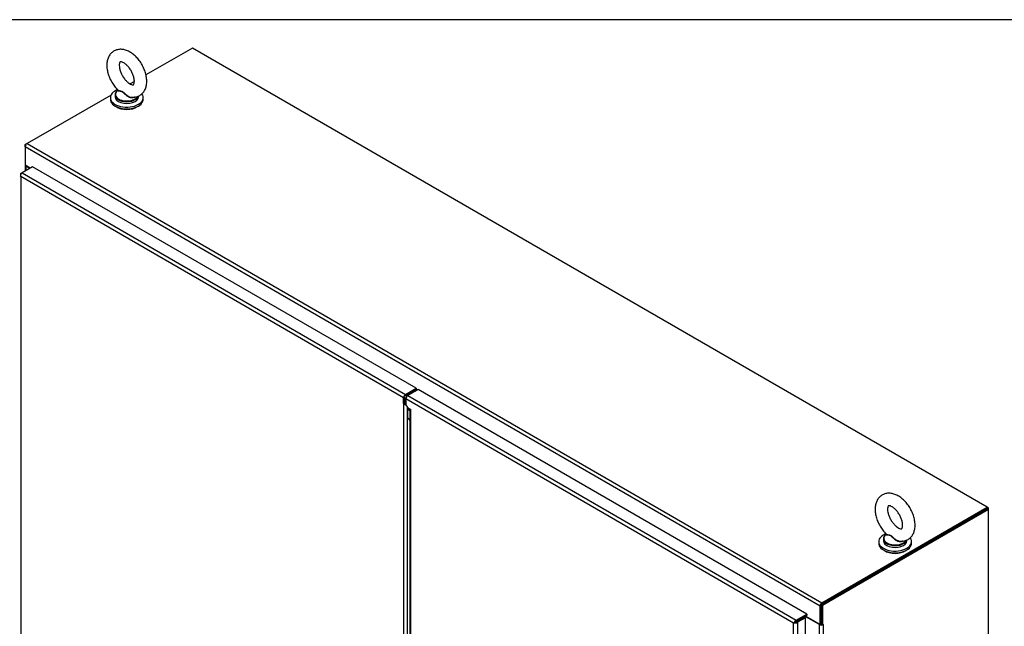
# Model space of a CAD drawing. Header units: inches. Extents: x 1 to 359, y -2 to 239.
# Tile 23 of 23: x 275 to 327, y 207 to 239. Entities that reach past the tile are written whole.
import ezdxf

# ---------------------------------------------------------------- set-up
doc = ezdxf.new("R2010")
doc.units = ezdxf.units.IN
doc.header["$MEASUREMENT"] = 0
for name, color, linetype in [('COM50799-4', 7, 'Continuous'), ('COM50800-1', 7, 'Continuous'), ('COM52265-2', 7, 'Continuous'), ('COM56694-4', 7, 'Continuous'), ('COM71162-6', 7, 'Continuous'), ('Default', 7, 'Continuous'), ('GSK11033', 7, 'Continuous'), ('SCS00680', 7, 'Continuous'), ('WAF25362', 7, 'Continuous'), ('WAM254785', 7, 'Continuous')]:
    doc.layers.add(name, color=color, linetype=linetype)

# ---------------------------------------------------------------- blocks, each defined once
blk = doc.blocks.new('SE5')
at = {"layer": 'COM50799-4', "color": 7, "linetype": 'Continuous'}
for p, q in [((275.555, 231.047), (274.994, 230.723)), ((295.982, 219.254), (275.555, 231.047)), ((274.913, 230.617), (274.9, 230.616)), ((274.926, 230.684), (274.994, 230.723)), ((274.926, 230.529), (274.926, 230.528)), ((274.926, 230.528), (274.926, 230.529)), ((274.926, 230.529), (274.926, 230.529)), ((274.926, 230.528), (274.926, 230.529)), ((274.926, 230.528), (274.926, 230.528)), ((295.319, 218.755), (274.926, 230.528)), ((274.926, 230.528), (274.926, 173.403)), ((274.994, 230.723), (295.42, 218.93)), ((295.42, 218.93), (295.982, 219.254)), ((295.982, 219.254), (295.982, 219.177)), ((295.319, 218.45), (295.319, 218.755)), ((295.386, 218.488), (295.386, 218.794)), ((295.42, 218.853), (295.982, 219.177)), ((295.386, 218.488), (295.319, 218.45)), ((295.319, 218.45), (295.319, 161.935)), ((295.521, 162.187), (295.521, 218.143))]:
    blk.add_line(p, q, dxfattribs=at)
for centre, radius, start, end in [((275.053, 230.641), 0.169, 205.2895, 221.4311), ((275.172, 230.612), 0.26, 175.7057, 198.6064), ((295.533, 218.646), 0.291, 222.4757, 247.9999)]:
    blk.add_arc(centre, radius, start, end, dxfattribs=at)
for centre, major_axis, start_param, end_param in [((275.028, 230.626), (0.143, 0), 2.356194, 2.67172), ((274.994, 230.606), (0.071, 0.124), 0.785398, 1.701633), ((295.42, 218.813), (0.071, 0.124), 0.785398, 2.356194)]:
    blk.add_ellipse(centre, major_axis=major_axis, ratio=0.57735, start_param=start_param, end_param=end_param, dxfattribs=at)
blk.add_open_spline([(295.442, 218.407), (295.441, 218.408), (295.44, 218.41), (295.435, 218.415), (295.432, 218.419), (295.42, 218.432), (295.413, 218.442), (295.402, 218.458), (295.398, 218.464), (295.392, 218.476), (295.389, 218.482), (295.386, 218.488)], degree=3, knots=[0.3332817, 0.3332817, 0.3332817, 0.3332817, 0.375, 0.375, 0.5, 0.5, 0.75, 0.75, 0.875, 0.875, 1, 1, 1, 1], dxfattribs=at)
at = {"layer": 'COM50800-1', "color": 7, "linetype": 'Continuous'}
for p, q in [((326.469, 212.882), (326.38, 212.831)), ((326.469, 212.882), (326.402, 212.921)), ((326.469, 212.804), (326.469, 212.882))]:
    blk.add_line(p, q, dxfattribs=at)
at = {"layer": 'COM52265-2', "color": 7, "linetype": 'Continuous'}
for p, q in [((275.16, 232.223), (275.261, 232.281)), ((275.19, 232.206), (275.16, 232.223)), ((275.16, 232.106), (275.16, 232.223)), ((275.152, 231.139), (275.152, 230.815)), ((275.194, 231.08), (275.194, 230.839)), ((275.403, 230.96), (275.194, 231.08)), ((326.402, 212.843), (317.564, 207.741)), ((326.469, 212.804), (317.631, 207.702)), ((326.402, 212.843), (326.469, 212.804)), ((326.469, 154.07), (326.469, 212.804)), ((317.564, 207.741), (317.564, 206.72)), ((317.564, 207.741), (317.631, 207.702)), ((317.631, 207.702), (317.631, 206.682)), ((316.625, 207.071), (316.625, 207.071)), ((316.693, 207.062), (316.693, 207.11)), ((317.463, 206.677), (316.702, 207.116)), ((317.463, 150.032), (317.463, 206.677)), ((317.564, 206.72), (317.631, 206.682)), ((317.665, 206.701), (317.631, 206.682)), ((317.644, 206.689), (317.665, 206.677)), ((317.665, 206.677), (317.665, 206.701)), ((317.665, 206.677), (317.665, 150.032))]:
    blk.add_line(p, q, dxfattribs=at)
for centre, major_axis, start_param, end_param in [((275.295, 231.139), (0.143, 0), 2.806736, 3.926991), ((317.564, 206.735), (-0.143, 0), 0.785398, 2.356194), ((317.564, 206.735), (-0.048, 0), 1.169795, 1.971798)]:
    blk.add_ellipse(centre, major_axis=major_axis, ratio=0.57735, start_param=start_param, end_param=end_param, dxfattribs=at)
at = {"layer": 'COM56694-4', "color": 7, "linetype": 'Continuous'}
for p, q in [((296.096, 219.188), (295.534, 218.864)), ((295.534, 218.864), (316.225, 206.918)), ((316.787, 207.242), (296.096, 219.188)), ((295.433, 218.689), (295.433, 218.379)), ((316.09, 206.762), (295.433, 218.689)), ((295.433, 218.379), (295.521, 218.226)), ((295.521, 218.226), (295.698, 218.124)), ((295.656, 218.135), (295.656, 161.928)), ((295.698, 161.823), (295.698, 218.124)), ((316.225, 206.918), (316.787, 207.242)), ((316.225, 206.84), (316.787, 207.165)), ((316.787, 207.242), (316.787, 207.165)), ((316.181, 206.815), (316.09, 206.763)), ((316.106, 206.771), (316.09, 206.762)), ((316.09, 206.763), (316.09, 206.762)), ((316.09, 206.763), (316.09, 206.763)), ((316.09, 149.637), (316.09, 206.762)), ((316.09, 206.762), (316.09, 206.762)), ((316.09, 206.762), (316.091, 206.762)), ((316.091, 206.762), (316.181, 206.815)), ((316.181, 206.815), (316.145, 206.826)), ((316.181, 206.815), (316.173, 206.778)), ((316.225, 206.841), (316.181, 206.815)), ((316.181, 206.815), (316.225, 206.84)), ((316.651, 207.086), (316.225, 206.84)), ((316.225, 206.841), (316.225, 206.84)), ((316.225, 206.84), (316.225, 206.84)), ((316.225, 206.84), (316.225, 206.84)), ((316.225, 206.84), (316.225, 206.84)), ((316.718, 207.047), (316.293, 206.802)), ((316.293, 206.802), (316.293, 149.598)), ((316.718, 207.047), (316.651, 207.086)), ((316.718, 149.844), (316.718, 207.047))]:
    blk.add_line(p, q, dxfattribs=at)
for centre, start, end in [((316.318, 206.621), 130.2492, 148.191), ((316.082, 207.031), 271.809, 289.7508)]:
    blk.add_arc(centre, 0.268, start, end, dxfattribs=at)
for centre, major_axis, start_param, end_param in [((295.534, 218.747), (-0.071, -0.124), 3.926991, 5.497787), ((316.225, 206.801), (0.071, 0.124), 0.785398, 1.701633), ((316.191, 206.86), (0.143, 0), 4.581552, 5.497787)]:
    blk.add_ellipse(centre, major_axis=major_axis, ratio=0.57735, start_param=start_param, end_param=end_param, dxfattribs=at)
blk.add_open_spline([(295.656, 218.135), (295.656, 218.132), (295.66, 218.129), (295.674, 218.125), (295.685, 218.123), (295.698, 218.124)], degree=3, knots=[0.5, 0.5, 0.5, 0.5, 0.75, 0.75, 1, 1, 1, 1], dxfattribs=at)
at = {"layer": 'COM71162-6', "color": 7, "linetype": 'Continuous'}
for p, q in [((284.065, 237.364), (281.594, 235.937)), ((326.402, 212.921), (284.065, 237.364)), ((280.984, 235.585), (280.756, 235.453)), ((279.733, 234.863), (275.261, 232.281)), ((317.497, 207.663), (275.16, 232.106)), ((275.16, 232.106), (275.16, 231.125)), ((275.261, 232.281), (317.598, 207.838)), ((275.425, 230.972), (275.16, 231.125)), ((295.93, 219.147), (295.977, 219.12)), ((296.045, 219.159), (295.982, 219.196)), ((317.598, 207.838), (326.402, 212.921)), ((317.598, 207.761), (326.402, 212.843)), ((326.402, 212.843), (326.402, 212.921)), ((317.564, 206.72), (317.564, 207.702)), ((317.497, 206.682), (317.497, 207.663)), ((317.497, 206.682), (316.723, 207.128)), ((317.564, 206.72), (317.497, 206.682))]:
    blk.add_line(p, q, dxfattribs=at)
for centre, major_axis, start_param, end_param in [((275.261, 232.164), (0.071, 0.124), 0.785398, 2.356194), ((317.598, 207.721), (-0.071, -0.124), 3.926991, 5.497787)]:
    blk.add_ellipse(centre, major_axis=major_axis, ratio=0.57735, start_param=start_param, end_param=end_param, dxfattribs=at)
at = {"layer": 'GSK11033', "color": 7, "linetype": 'Continuous'}
for p, q in [((295.61, 218.908), (295.563, 218.935)), ((295.501, 218.261), (295.501, 218.154)), ((295.651, 218.068), (295.501, 218.154)), ((295.656, 218.064), (295.501, 218.154)), ((295.522, 218.142), (295.522, 217.688)), ((295.522, 217.688), (295.656, 217.61)), ((295.522, 217.688), (295.656, 217.544)), ((295.651, 218.151), (295.651, 218.068)), ((316.368, 206.923), (316.191, 206.821)), ((316.191, 206.821), (316.191, 206.821)), ((316.191, 206.821), (316.191, 206.821)), ((316.368, 206.923), (316.368, 206.923)), ((316.368, 206.923), (316.368, 206.923))]:
    blk.add_line(p, q, dxfattribs=at)
at = {"layer": 'SCS00680', "color": 7, "linetype": 'Continuous'}
for p, q in [((280.101, 235.126), (280.078, 235.107)), ((279.948, 234.869), (279.948, 234.772)), ((281.198, 234.772), (281.198, 234.81)), ((321.024, 211.499), (321.001, 211.481)), ((320.871, 211.242), (320.871, 211.145)), ((322.121, 211.145), (322.121, 211.183))]:
    blk.add_line(p, q, dxfattribs=at)
for centre, major_axis, start_param, end_param in [((280.573, 234.869), (-0.625, 0), 5.983057, 6.283185), ((280.573, 234.9), (0.611, 0), 2.514731, 3.221299), ((280.573, 234.869), (-0.625, 0), 0, 0.683047), ((280.573, 234.772), (-0.625, 0), 0, 3.141593), ((280.573, 234.9), (0.611, 0), 3.221299, 5.967857), ((280.573, 234.869), (-0.625, 0), 0.683047, 2.447951), ((280.573, 234.869), (-0.625, 0), 2.447951, 2.954832), ((321.496, 211.242), (-0.625, 0), 5.983057, 6.283185), ((321.496, 211.274), (0.611, 0), 2.514731, 3.221299), ((321.496, 211.242), (-0.625, 0), 0, 0.683047), ((321.496, 211.145), (-0.625, 0), 0, 3.141593), ((321.496, 211.274), (0.611, 0), 3.221299, 5.967857), ((321.496, 211.242), (-0.625, 0), 0.683047, 2.447951), ((321.496, 211.242), (-0.625, 0), 2.447951, 2.954832)]:
    blk.add_ellipse(centre, major_axis=major_axis, ratio=0.57735, start_param=start_param, end_param=end_param, dxfattribs=at)
for points, knots in [([(281.637, 235.597), (281.636, 235.646), (281.632, 235.764), (281.592, 235.982), (281.509, 236.231), (281.391, 236.475), (281.242, 236.701), (281.068, 236.903), (280.873, 237.073), (280.668, 237.199), (280.462, 237.276), (280.265, 237.304), (280.077, 237.286), (279.901, 237.22), (279.75, 237.109), (279.632, 236.959), (279.553, 236.781), (279.51, 236.577), (279.506, 236.35), (279.543, 236.105), (279.62, 235.855), (279.732, 235.609), (279.875, 235.382), (280.007, 235.213), (280.085, 235.143), (280.107, 235.124)], [0, 0, 0, 0, 0.026694, 0.07482, 0.122771, 0.170548, 0.218333, 0.266392, 0.315031, 0.364585, 0.409625, 0.452268, 0.49277, 0.532219, 0.573977, 0.614761, 0.656126, 0.699597, 0.745626, 0.793331, 0.841311, 0.889114, 0.936875, 0.984868, 1, 1, 1, 1]), ([(280.975, 235.597), (280.974, 235.574), (280.972, 235.518), (280.953, 235.445), (280.93, 235.411), (280.926, 235.41), (280.918, 235.405), (280.863, 235.407), (280.77, 235.44), (280.653, 235.514), (280.53, 235.625), (280.412, 235.77), (280.309, 235.938), (280.231, 236.115), (280.184, 236.287), (280.168, 236.437), (280.179, 236.55), (280.204, 236.614), (280.222, 236.631), (280.22, 236.63), (280.246, 236.637), (280.317, 236.625), (280.419, 236.577), (280.539, 236.489), (280.662, 236.364), (280.775, 236.21), (280.87, 236.037), (280.937, 235.86), (280.97, 235.706), (280.973, 235.632), (280.975, 235.597)], [0, 0, 0, 0, 0.018548, 0.053491, 0.089061, 0.127729, 0.169057, 0.20325, 0.239466, 0.274979, 0.311045, 0.348027, 0.385622, 0.423383, 0.460718, 0.497193, 0.532659, 0.567744, 0.604041, 0.646043, 0.683645, 0.71717, 0.752655, 0.788245, 0.824664, 0.861922, 0.899634, 0.937309, 0.974365, 1, 1, 1, 1]), ([(280.824, 234.751), (280.84, 234.748), (280.913, 234.735), (281.055, 234.753), (281.231, 234.812), (281.386, 234.921), (281.506, 235.068), (281.589, 235.243), (281.631, 235.426), (281.635, 235.54), (281.637, 235.597)], [0, 0, 0, 0, 0.033717, 0.174611, 0.311489, 0.45671, 0.598195, 0.741162, 0.891115, 1, 1, 1, 1]), ([(280.979, 234.752), (280.977, 234.751), (280.975, 234.749), (280.93, 234.718), (280.871, 234.707), (280.779, 234.717), (280.748, 234.725), (280.688, 234.747), (280.659, 234.761), (280.575, 234.811), (280.525, 234.854), (280.457, 234.921), (280.435, 234.944), (280.392, 234.987), (280.37, 235.008), (280.325, 235.038), (280.301, 235.048), (280.256, 235.059), (280.235, 235.06), (280.177, 235.065), (280.145, 235.066), (280.102, 235.08), (280.091, 235.092), (280.098, 235.11)], [0.5596581, 0.5596581, 0.5596581, 0.5596581, 0.5625, 0.5625, 0.625, 0.625, 0.65625, 0.65625, 0.6875, 0.6875, 0.75, 0.75, 0.78125, 0.78125, 0.8125, 0.8125, 0.84375, 0.84375, 0.875, 0.875, 0.9375, 0.9375, 1, 1, 1, 1]), ([(280.104, 235.121), (280.109, 235.116), (280.115, 235.113), (280.145, 235.1), (280.177, 235.095), (280.235, 235.085), (280.256, 235.081), (280.3, 235.069), (280.323, 235.059), (280.391, 235.018), (280.434, 234.974), (280.525, 234.89), (280.575, 234.849), (280.685, 234.783), (280.746, 234.758), (280.813, 234.748), (280.818, 234.748), (280.824, 234.747)], [0.0409899, 0.0409899, 0.0409899, 0.0409899, 0.0625, 0.0625, 0.125, 0.125, 0.15625, 0.15625, 0.1875, 0.1875, 0.25, 0.25, 0.3125, 0.3125, 0.375, 0.375, 0.3803805, 0.3803805, 0.3803805, 0.3803805]), ([(322.559, 211.971), (322.558, 212.02), (322.554, 212.137), (322.514, 212.355), (322.431, 212.605), (322.313, 212.848), (322.165, 213.074), (321.991, 213.276), (321.795, 213.447), (321.59, 213.572), (321.384, 213.649), (321.187, 213.678), (320.999, 213.659), (320.824, 213.594), (320.672, 213.482), (320.555, 213.332), (320.475, 213.154), (320.433, 212.951), (320.429, 212.723), (320.466, 212.478), (320.542, 212.228), (320.655, 211.982), (320.797, 211.755), (320.929, 211.587), (321.007, 211.517), (321.029, 211.497)], [0, 0, 0, 0, 0.026694, 0.07482, 0.122771, 0.170548, 0.218333, 0.266392, 0.315031, 0.364585, 0.409625, 0.452268, 0.49277, 0.532219, 0.573977, 0.614761, 0.656126, 0.699597, 0.745626, 0.793331, 0.841311, 0.889114, 0.936875, 0.984868, 1, 1, 1, 1]), ([(321.897, 211.971), (321.896, 211.947), (321.894, 211.891), (321.875, 211.818), (321.852, 211.785), (321.848, 211.784), (321.84, 211.778), (321.785, 211.78), (321.693, 211.813), (321.576, 211.887), (321.453, 211.999), (321.335, 212.143), (321.232, 212.311), (321.154, 212.489), (321.106, 212.661), (321.09, 212.811), (321.102, 212.924), (321.127, 212.988), (321.144, 213.004), (321.143, 213.004), (321.168, 213.011), (321.239, 212.998), (321.341, 212.951), (321.461, 212.862), (321.584, 212.738), (321.698, 212.583), (321.792, 212.41), (321.859, 212.234), (321.892, 212.079), (321.896, 212.006), (321.897, 211.971)], [0, 0, 0, 0, 0.018548, 0.053491, 0.089061, 0.127729, 0.169057, 0.20325, 0.239466, 0.274979, 0.311045, 0.348027, 0.385622, 0.423383, 0.460718, 0.497193, 0.532659, 0.567744, 0.604041, 0.646043, 0.683645, 0.71717, 0.752655, 0.788245, 0.824664, 0.861922, 0.899634, 0.937309, 0.974365, 1, 1, 1, 1]), ([(321.746, 211.125), (321.763, 211.122), (321.835, 211.109), (321.978, 211.126), (322.153, 211.185), (322.308, 211.294), (322.429, 211.442), (322.511, 211.616), (322.553, 211.8), (322.558, 211.914), (322.559, 211.971)], [0, 0, 0, 0, 0.033717, 0.174611, 0.311489, 0.45671, 0.598195, 0.741162, 0.891115, 1, 1, 1, 1]), ([(321.902, 211.126), (321.9, 211.124), (321.898, 211.123), (321.853, 211.091), (321.793, 211.08), (321.701, 211.091), (321.67, 211.098), (321.61, 211.121), (321.581, 211.135), (321.497, 211.185), (321.448, 211.227), (321.379, 211.294), (321.358, 211.317), (321.315, 211.361), (321.292, 211.381), (321.247, 211.412), (321.223, 211.421), (321.179, 211.432), (321.157, 211.434), (321.099, 211.438), (321.067, 211.44), (321.024, 211.453), (321.013, 211.465), (321.021, 211.483)], [0.5596581, 0.5596581, 0.5596581, 0.5596581, 0.5625, 0.5625, 0.625, 0.625, 0.65625, 0.65625, 0.6875, 0.6875, 0.75, 0.75, 0.78125, 0.78125, 0.8125, 0.8125, 0.84375, 0.84375, 0.875, 0.875, 0.9375, 0.9375, 1, 1, 1, 1]), ([(321.026, 211.494), (321.031, 211.49), (321.037, 211.486), (321.067, 211.473), (321.1, 211.468), (321.158, 211.459), (321.178, 211.455), (321.222, 211.442), (321.245, 211.432), (321.313, 211.391), (321.356, 211.347), (321.447, 211.263), (321.497, 211.222), (321.608, 211.156), (321.669, 211.131), (321.736, 211.122), (321.741, 211.121), (321.746, 211.121)], [0.0409899, 0.0409899, 0.0409899, 0.0409899, 0.0625, 0.0625, 0.125, 0.125, 0.15625, 0.15625, 0.1875, 0.1875, 0.25, 0.25, 0.3125, 0.3125, 0.375, 0.375, 0.3803805, 0.3803805, 0.3803805, 0.3803805])]:
    blk.add_open_spline(points, degree=3, knots=knots, dxfattribs=at)
for points in [[(280.098, 235.11), (280.099, 235.113), (280.101, 235.116), (280.103, 235.119)], [(321.021, 211.483), (321.022, 211.486), (321.023, 211.489), (321.025, 211.492)]]:
    blk.add_open_spline(points, degree=3, dxfattribs=at)
at = {"layer": 'WAF25362', "color": 7, "linetype": 'Continuous'}
for p, q in [((279.698, 234.723), (279.698, 234.634)), ((281.448, 234.634), (281.448, 234.723)), ((320.621, 211.096), (320.621, 211.007)), ((322.371, 211.007), (322.371, 211.096))]:
    blk.add_line(p, q, dxfattribs=at)
for centre, start_param, end_param in [((280.573, 234.723), 5.316995, 6.283185), ((280.573, 234.723), 0, 3.548633), ((280.573, 234.634), 0, 3.141593), ((321.496, 211.096), 5.285282, 6.283185), ((321.496, 211.096), 0, 3.548633), ((321.496, 211.007), 0, 3.141593)]:
    blk.add_ellipse(centre, major_axis=(-0.875, 0), ratio=0.57735, start_param=start_param, end_param=end_param, dxfattribs=at)
at = {"layer": 'WAM254785', "color": 7, "linetype": 'Continuous'}
for centre in [(280.573, 234.531), (321.496, 210.905)]:
    blk.add_ellipse(centre, major_axis=(-0.75, 0), ratio=0.57735, start_param=0.705194, end_param=2.436399, dxfattribs=at)
blk = doc.blocks.new('BORDER')
at = {"layer": 'Default', "color": 7, "linetype": 'Continuous'}
blk.add_line((0, 27.86), (-41.86, 27.86), dxfattribs=at)

msp = doc.modelspace()

# ---------------------------------------------------------------- block references
at = {"layer": 'Default', "color": 7, "xscale": 8.55, "yscale": 8.55, "zscale": 8.55}
msp.add_blockref('BORDER', (359.223, 0.67), dxfattribs=at)
at = {"layer": 'Default'}
msp.add_blockref('SE5', (0, 0), dxfattribs=at)

doc.saveas('drawing.dxf')
